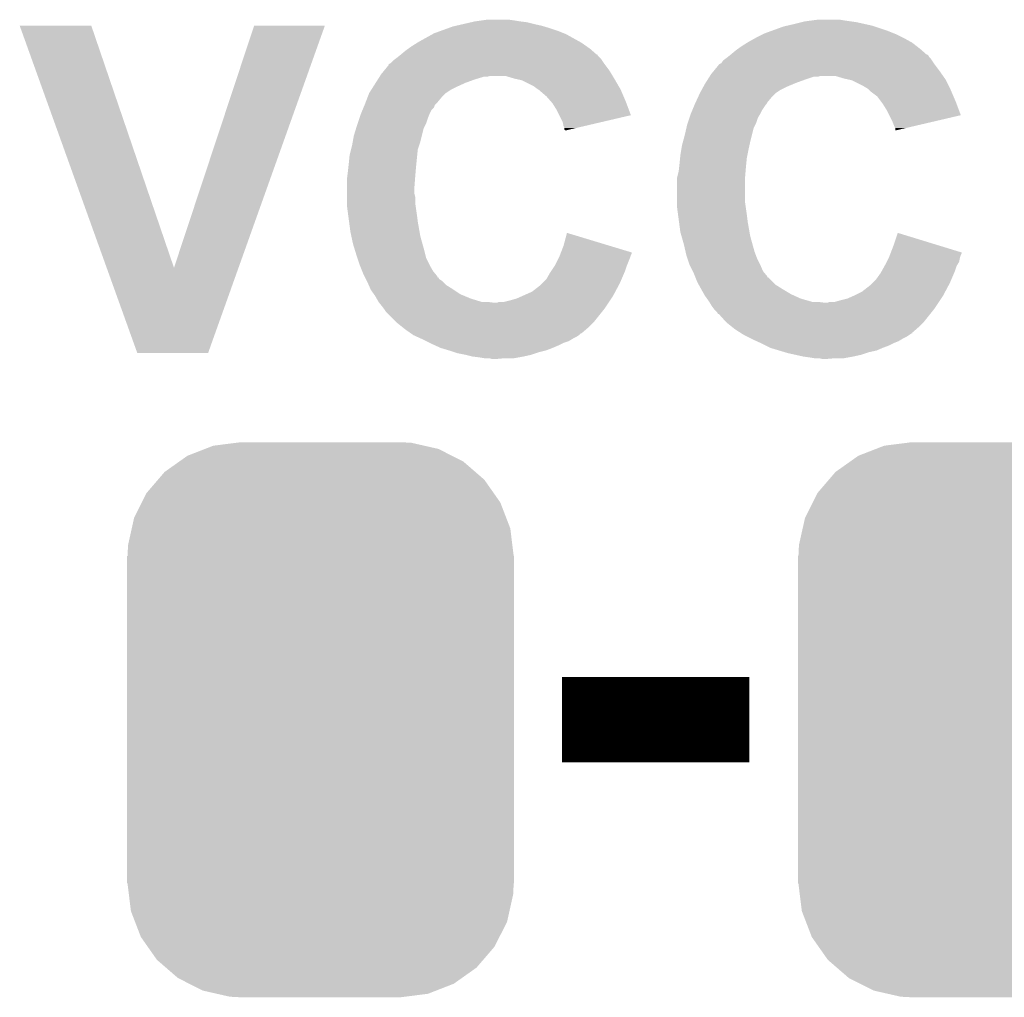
# Model space of a CAD drawing. Extents: x -1.3 to 24.2, y -3.9 to 39.2.
# Tile 13 of 34: x 8.5 to 11.5, y 6.5 to 9.5. Entities that reach past the tile are written whole.
import ezdxf

# ---------------------------------------------------------------- set-up
doc = ezdxf.new("R2010")
doc.units = 0
doc.layers.get('0').update_dxf_attribs({"linetype": 'CONTINUOUS'})
doc.layers.add('PRESSURE_26_CLICK_V100_GTO', color=14, linetype='CONTINUOUS')
doc.layers.add('PRESSURE_26_CLICK_V100_GTS', color=12, linetype='CONTINUOUS')

# ---------------------------------------------------------------- blocks, each defined once
blk = doc.blocks.new('CUSTOM_64')
for points in [[(-0.319682, 0.816338), (-0.251122, 0.82504), (0.308712, 0.816338), (0.27044, 0.82504)], [(-0.251122, 0.82504), (-0.23749, 0.82677), (0.27044, 0.82504), (0.23749, 0.82677)], [(-0.396894, 0.786286), (-0.344522, 0.80667), (0.391508, 0.786286), (0.351232, 0.80667)], [(-0.344522, 0.80667), (-0.319682, 0.816338), (0.351232, 0.80667), (0.308712, 0.816338)], [(-0.464512, 0.738408), (-0.420946, 0.769256), (0.460796, 0.738408), (0.425156, 0.769256)], [(-0.420946, 0.769256), (-0.396894, 0.786286), (0.425156, 0.769256), (0.391508, 0.786286)], [(-0.484594, 0.715032), (-0.464512, 0.738408), (0.4878, 0.715032), (0.460796, 0.738408)], [(-0.5185, 0.67556), (-0.484594, 0.715032), (0.515528, 0.67556), (0.4878, 0.715032)], [(-0.532704, 0.647234), (-0.5185, 0.67556), (0.535424, 0.647234), (0.515528, 0.67556)], [(-0.555636, 0.601496), (-0.532704, 0.647234), (0.55303, 0.601496), (0.535424, 0.647234)], [(-0.562694, 0.569912), (-0.555636, 0.601496), (0.565186, 0.569912), (0.55303, 0.601496)], [(-0.573704, 0.520636), (-0.562694, 0.569912), (0.571254, 0.520636), (0.565186, 0.569912)], [(-0.57531, 0.48768), (-0.573704, 0.520636), (0.57531, 0.48768), (0.571254, 0.520636)], [(-0.57658, -0.48768), (-0.57658, 0.48768), (0.57658, -0.48768), (0.57658, 0.48768)], [(-0.571252, -0.520636), (-0.57531, -0.48768), (0.573704, -0.520636), (0.57531, -0.48768)], [(-0.565186, -0.569912), (-0.571252, -0.520636), (0.562692, -0.569912), (0.573704, -0.520636)], [(-0.553028, -0.601496), (-0.565186, -0.569912), (0.555636, -0.601496), (0.562692, -0.569912)], [(-0.535424, -0.647234), (-0.553028, -0.601496), (0.532702, -0.647234), (0.555636, -0.601496)], [(-0.515526, -0.67556), (-0.535424, -0.647234), (0.5185, -0.67556), (0.532702, -0.647234)], [(-0.4878, -0.715032), (-0.515526, -0.67556), (0.484592, -0.715032), (0.5185, -0.67556)], [(-0.460794, -0.738408), (-0.4878, -0.715032), (0.464512, -0.738408), (0.484592, -0.715032)], [(-0.425156, -0.769256), (-0.460794, -0.738408), (0.420944, -0.769256), (0.464512, -0.738408)], [(-0.391506, -0.786286), (-0.425156, -0.769256), (0.396894, -0.786286), (0.420944, -0.769256)], [(-0.351232, -0.80667), (-0.391506, -0.786286), (0.34452, -0.80667), (0.396894, -0.786286)], [(-0.30871, -0.816338), (-0.351232, -0.80667), (0.319682, -0.816338), (0.34452, -0.80667)], [(-0.27044, -0.82504), (-0.30871, -0.816338), (0.25112, -0.82504), (0.319682, -0.816338)], [(-0.23749, -0.82677), (-0.27044, -0.82504), (0.23749, -0.82677), (0.25112, -0.82504)]]:
    blk.add_solid(points)

msp = doc.modelspace()

# ---------------------------------------------------------------- linework, layer by layer
at = {"layer": 'PRESSURE_26_CLICK_V100_GTO', "const_width": 0.254}
msp.add_lwpolyline([(10.14984, 7.366), (10.70864, 7.366)], dxfattribs=at)
at = {"layer": 'PRESSURE_26_CLICK_V100_GTO'}
for points in [[(9.89076, 9.44626), (9.90854, 9.4488), (10.02538, 9.44626), (10.01014, 9.4488)], [(9.90854, 9.4488), (9.926322, 9.45134), (10.01014, 9.4488), (9.992358, 9.45134)], [(10.873742, 9.44626), (10.892792, 9.4488), (11.0109, 9.44626), (10.99312, 9.4488)], [(10.892792, 9.4488), (10.911842, 9.45134), (10.99312, 9.4488), (10.977878, 9.45134)], [(8.534434, 9.433542), (8.534428, 9.433556), (8.747764, 9.433542), (8.534428, 9.433556)], [(8.793624, 8.712268), (8.534434, 9.433542), (8.994162, 8.712268), (8.747764, 9.433542)], [(8.994162, 8.712268), (9.232908, 9.43353), (9.18637, 8.712268), (9.44371, 9.43353)], [(9.232908, 9.43353), (9.232918, 9.43356), (9.44371, 9.43353), (9.232918, 9.43356)], [(9.768842, 9.4107), (9.789796, 9.41832), (10.156192, 9.4107), (10.13714, 9.41832)], [(9.789796, 9.41832), (9.810752, 9.42594), (10.13714, 9.41832), (10.11428, 9.42594)], [(9.810752, 9.42594), (9.824722, 9.43102), (10.11428, 9.42594), (10.097346, 9.43102)], [(9.824722, 9.43102), (9.835728, 9.43356), (10.097346, 9.43102), (10.088878, 9.43356)], [(9.835728, 9.43356), (9.85774, 9.43864), (10.088878, 9.43356), (10.06602, 9.43864)], [(9.85774, 9.43864), (9.879752, 9.44372), (10.06602, 9.43864), (10.0457, 9.44372)], [(9.879752, 9.44372), (9.89076, 9.44626), (10.0457, 9.44372), (10.02538, 9.44626)], [(10.754362, 9.4107), (10.775316, 9.41832), (11.13917, 9.4107), (11.12012, 9.41832)], [(10.775316, 9.41832), (10.810242, 9.43102), (11.12012, 9.41832), (11.082016, 9.43102)], [(10.810242, 9.43102), (10.821238, 9.433558), (11.082016, 9.43102), (11.0744, 9.433558)], [(10.821238, 9.433558), (10.84326, 9.43864), (11.0744, 9.433558), (11.051536, 9.43864)], [(10.84326, 9.43864), (10.86358, 9.44372), (11.051536, 9.43864), (11.028678, 9.44372)], [(10.86358, 9.44372), (10.873742, 9.44626), (11.028678, 9.44372), (11.0109, 9.44626)], [(9.72312, 9.385298), (9.76427, 9.40816), (10.203694, 9.385298), (10.162542, 9.40816)], [(9.76427, 9.40816), (9.768842, 9.4107), (10.162542, 9.40816), (10.156192, 9.4107)], [(10.7061, 9.385298), (10.724388, 9.39546), (11.18921, 9.385298), (11.17092, 9.39546)], [(10.724388, 9.39546), (10.72896, 9.398), (11.17092, 9.39546), (11.16584, 9.398)], [(10.72896, 9.398), (10.74928, 9.40816), (11.16584, 9.398), (11.14552, 9.40816)], [(10.74928, 9.40816), (10.754362, 9.4107), (11.14552, 9.40816), (11.13917, 9.4107)], [(9.66978, 9.3472), (9.68502, 9.3599), (10.253984, 9.3472), (10.23947, 9.3599)], [(9.68502, 9.3599), (9.692132, 9.36498), (10.23947, 9.3599), (10.233662, 9.36498)], [(9.692132, 9.36498), (9.7028, 9.3726), (10.233662, 9.36498), (10.222778, 9.3726)], [(9.7028, 9.3726), (9.719058, 9.38276), (10.222778, 9.3726), (10.208262, 9.38276)], [(9.719058, 9.38276), (9.72312, 9.385298), (10.208262, 9.38276), (10.203694, 9.385298)], [(10.65276, 9.3472), (10.668, 9.3599), (11.236964, 9.3472), (11.222448, 9.3599)], [(10.668, 9.3599), (10.675112, 9.36498), (11.222448, 9.3599), (11.21664, 9.36498)], [(10.675112, 9.36498), (10.68578, 9.3726), (11.21664, 9.36498), (11.206842, 9.3726)], [(10.68578, 9.3726), (10.702038, 9.38276), (11.206842, 9.3726), (11.193776, 9.38276)], [(10.702038, 9.38276), (10.7061, 9.385298), (11.193776, 9.38276), (11.18921, 9.385298)], [(9.639298, 9.321802), (9.646922, 9.32942), (10.275146, 9.321802), (10.270068, 9.32942)], [(9.646922, 9.32942), (9.653694, 9.3345), (10.270068, 9.32942), (10.26668, 9.3345)], [(9.653694, 9.3345), (9.65708, 9.33704), (10.26668, 9.3345), (10.26414, 9.33704)], [(9.65708, 9.33704), (9.666596, 9.344654), (10.26414, 9.33704), (10.256526, 9.344654)], [(9.666596, 9.344654), (9.66975, 9.347176), (10.256526, 9.344654), (10.25652, 9.347176)], [(9.66975, 9.347176), (9.66978, 9.3472), (10.25652, 9.347176), (10.253984, 9.3472)], [(10.624818, 9.321804), (10.629902, 9.329422), (11.258124, 9.321804), (11.253046, 9.329422)], [(10.629902, 9.329422), (10.636672, 9.3345), (11.253046, 9.329422), (11.24966, 9.3345)], [(10.636672, 9.3345), (10.64006, 9.33704), (11.24966, 9.3345), (11.247122, 9.33704)], [(10.64006, 9.33704), (10.643236, 9.339582), (11.247122, 9.33704), (11.244582, 9.339582)], [(10.643236, 9.339582), (10.64958, 9.344656), (11.244582, 9.339582), (11.242042, 9.344656)], [(10.64958, 9.344656), (10.652752, 9.347194), (11.242042, 9.344656), (11.239506, 9.347194)], [(10.652752, 9.347194), (10.65276, 9.3472), (11.239506, 9.347194), (11.236964, 9.3472)], [(9.619668, 9.298938), (9.63422, 9.316724), (10.292082, 9.298938), (10.278744, 9.316724)], [(9.63422, 9.316724), (9.634234, 9.31926), (10.278744, 9.316724), (10.27684, 9.31926)], [(9.634234, 9.31926), (9.634236, 9.319266), (10.27684, 9.31926), (10.276836, 9.319266)], [(9.634236, 9.319266), (9.639298, 9.321802), (10.276836, 9.319266), (10.275146, 9.321802)], [(10.602652, 9.29894), (10.617198, 9.316718), (11.27506, 9.29894), (11.261728, 9.316718)], [(10.617198, 9.316718), (10.61974, 9.31926), (11.261728, 9.316718), (11.25982, 9.31926)], [(10.61974, 9.31926), (10.619744, 9.319262), (11.25982, 9.31926), (11.25982, 9.319262)], [(10.619744, 9.319262), (10.624818, 9.321804), (11.25982, 9.319262), (11.258124, 9.321804)], [(9.595196, 9.26338), (9.601662, 9.273542), (9.862822, 9.26338), (9.89076, 9.273542)], [(9.601662, 9.273542), (9.60651, 9.28116), (9.89076, 9.273542), (9.916156, 9.28116)], [(9.60651, 9.28116), (9.608126, 9.2837), (9.926318, 9.28116), (9.936478, 9.2837)], [(9.608126, 9.2837), (9.61136, 9.28878), (10.301226, 9.2837), (10.298178, 9.28878)], [(9.61136, 9.28878), (9.619668, 9.298938), (10.298178, 9.28878), (10.292082, 9.298938)], [(10.007602, 9.27608), (9.982198, 9.2837), (10.305798, 9.27608), (10.301226, 9.2837)], [(10.019036, 9.27354), (10.007602, 9.27608), (10.30732, 9.27354), (10.305798, 9.27608)], [(10.030458, 9.271002), (10.019036, 9.27354), (10.308802, 9.271002), (10.30732, 9.27354)], [(10.066018, 9.25322), (10.030458, 9.271002), (10.319174, 9.25322), (10.308802, 9.271002)], [(10.578176, 9.26338), (10.58464, 9.27354), (10.848342, 9.26338), (10.87628, 9.27354)], [(10.58464, 9.27354), (10.589488, 9.281158), (10.87628, 9.27354), (10.899138, 9.281158)], [(10.589488, 9.281158), (10.58949, 9.28116), (10.899138, 9.281158), (10.911836, 9.28116)], [(10.58949, 9.28116), (10.591106, 9.283698), (10.911836, 9.28116), (10.919458, 9.283698)], [(10.591106, 9.2837), (10.59434, 9.28878), (11.285728, 9.2837), (11.282172, 9.28878)], [(10.591106, 9.283698), (10.591106, 9.2837), (10.919458, 9.283698), (10.965178, 9.2837)], [(10.59434, 9.28878), (10.602652, 9.29894), (11.282172, 9.28878), (11.27506, 9.29894)], [(10.990582, 9.27608), (10.965178, 9.2837), (11.291062, 9.27608), (11.285728, 9.2837)], [(11.002024, 9.273538), (10.990582, 9.27608), (11.29284, 9.273538), (11.291062, 9.27608)], [(11.013438, 9.271002), (11.002024, 9.273538), (11.29411, 9.271002), (11.29284, 9.273538)], [(11.049, 9.25322), (11.013438, 9.271002), (11.303, 9.25322), (11.29411, 9.271002)], [(9.575802, 9.2329), (9.582264, 9.243058), (9.8044, 9.2329), (9.819638, 9.243058)], [(9.582264, 9.243058), (9.587114, 9.25068), (9.819638, 9.243058), (9.83488, 9.25068)], [(9.587114, 9.25068), (9.595196, 9.26338), (9.83488, 9.25068), (9.862822, 9.26338)], [(10.07618, 9.2456), (10.066018, 9.25322), (10.323618, 9.2456), (10.319174, 9.25322)], [(10.079994, 9.243058), (10.07618, 9.2456), (10.3251, 9.243058), (10.323618, 9.2456)], [(10.0838, 9.24052), (10.079994, 9.243058), (10.326188, 9.24052), (10.3251, 9.243058)], [(10.56132, 9.2329), (10.56686, 9.243058), (10.78738, 9.2329), (10.802618, 9.243058)], [(10.56686, 9.243058), (10.571018, 9.25068), (10.802618, 9.243058), (10.81786, 9.25068)], [(10.571018, 9.25068), (10.57656, 9.26084), (10.81786, 9.25068), (10.842244, 9.26084)], [(10.57656, 9.26084), (10.578176, 9.26338), (10.842244, 9.26084), (10.848342, 9.26338)], [(11.061698, 9.245602), (11.049, 9.25322), (11.30681, 9.245602), (11.303, 9.25322)], [(11.064242, 9.24306), (11.061698, 9.245602), (11.30808, 9.24306), (11.30681, 9.245602)], [(11.06932, 9.237982), (11.064242, 9.24306), (11.310258, 9.237982), (11.30808, 9.24306)], [(9.565054, 9.204962), (9.570916, 9.2202), (9.779002, 9.204962), (9.7917, 9.2202)], [(9.570916, 9.2202), (9.5758, 9.232898), (9.7917, 9.2202), (9.804398, 9.232898)], [(9.5758, 9.232898), (9.575802, 9.2329), (9.804398, 9.232898), (9.8044, 9.2329)], [(10.08634, 9.237978), (10.0838, 9.24052), (10.327278, 9.237978), (10.326188, 9.24052)], [(10.10412, 9.222742), (10.08634, 9.237978), (10.333808, 9.222742), (10.327278, 9.237978)], [(10.117458, 9.2075), (10.10412, 9.222742), (10.34034, 9.2075), (10.333808, 9.222742)], [(10.548422, 9.204956), (10.555458, 9.2202), (10.761978, 9.204956), (10.77468, 9.2202)], [(10.555458, 9.2202), (10.561318, 9.232898), (10.77468, 9.2202), (10.787378, 9.232898)], [(10.561318, 9.232898), (10.56132, 9.2329), (10.787378, 9.232898), (10.78738, 9.2329)], [(11.089638, 9.222742), (11.06932, 9.237982), (11.316788, 9.222742), (11.310258, 9.237982)], [(11.10107, 9.2075), (11.089638, 9.222742), (11.32332, 9.2075), (11.316788, 9.222742)], [(9.55569, 9.182096), (9.558866, 9.18972), (9.761218, 9.182096), (9.768836, 9.18972)], [(9.558866, 9.18972), (9.56204, 9.197336), (9.768836, 9.18972), (9.77138, 9.197336)], [(9.56204, 9.197336), (9.5631, 9.19988), (9.77138, 9.197336), (9.773922, 9.19988)], [(9.5631, 9.19988), (9.565054, 9.204962), (9.773922, 9.19988), (9.779002, 9.204962)], [(10.1219, 9.202422), (10.117458, 9.2075), (10.342242, 9.202422), (10.34034, 9.2075)], [(10.1346, 9.182098), (10.1219, 9.202422), (10.34985, 9.182098), (10.342242, 9.202422)], [(10.53867, 9.182098), (10.54502, 9.19734), (10.74674, 9.182098), (10.7569, 9.19734)], [(10.54502, 9.19734), (10.54608, 9.19988), (10.7569, 9.19734), (10.759436, 9.19988)], [(10.54608, 9.199882), (10.548422, 9.204956), (10.759438, 9.199882), (10.761978, 9.204956)], [(10.54608, 9.19988), (10.54608, 9.199882), (10.759436, 9.19988), (10.759438, 9.199882)], [(11.10488, 9.202418), (11.10107, 9.2075), (11.325224, 9.202418), (11.32332, 9.2075)], [(11.11758, 9.182098), (11.10488, 9.202418), (11.33283, 9.182098), (11.325224, 9.202418)], [(9.541932, 9.144), (9.547014, 9.159242), (9.74598, 9.144), (9.75106, 9.159242)], [(9.547014, 9.159242), (9.5504, 9.169398), (9.75106, 9.159242), (9.755122, 9.169398)], [(9.5504, 9.169398), (9.551458, 9.17194), (9.755122, 9.169398), (9.75614, 9.17194)], [(9.551458, 9.17194), (9.55569, 9.182096), (9.75614, 9.17194), (9.761218, 9.182096)], [(10.142222, 9.166854), (10.1346, 9.182098), (10.355554, 9.166854), (10.34985, 9.182098)], [(10.152378, 9.146542), (10.142222, 9.166854), (10.268644, 9.146542), (10.355554, 9.166854)], [(10.524914, 9.144), (10.529994, 9.159242), (10.72896, 9.144), (10.73404, 9.159242)], [(10.529994, 9.159242), (10.53338, 9.169398), (10.73404, 9.159242), (10.740132, 9.169398)], [(10.53338, 9.169398), (10.534438, 9.171942), (10.740132, 9.169398), (10.74166, 9.171942)], [(10.534438, 9.171942), (10.53867, 9.182098), (10.74166, 9.171942), (10.74674, 9.182098)], [(11.125204, 9.166854), (11.11758, 9.182098), (11.338534, 9.166854), (11.33283, 9.182098)], [(11.13536, 9.14654), (11.125204, 9.166854), (11.251578, 9.14654), (11.338534, 9.166854)], [(9.53008, 9.105902), (9.537112, 9.128758), (9.732644, 9.105902), (9.738358, 9.128758)], [(9.537112, 9.128758), (9.54024, 9.13892), (9.738358, 9.128758), (9.743438, 9.13892)], [(9.54024, 9.13892), (9.541932, 9.144), (9.743438, 9.13892), (9.74598, 9.144)], [(10.15492, 9.133842), (10.152378, 9.146542), (10.214304, 9.133842), (10.268644, 9.146542)], [(10.157458, 9.128764), (10.15492, 9.133842), (10.192578, 9.128764), (10.214304, 9.133842)], [(10.15746, 9.123684), (10.157458, 9.128764), (10.170842, 9.123684), (10.192578, 9.128764)], [(10.5156, 9.1059), (10.520874, 9.128758), (10.715624, 9.1059), (10.721338, 9.128758)], [(10.520874, 9.128758), (10.52322, 9.138918), (10.721338, 9.128758), (10.726418, 9.138918)], [(10.52322, 9.138918), (10.524914, 9.144), (10.726418, 9.138918), (10.72896, 9.144)], [(11.14044, 9.13384), (11.13536, 9.14654), (11.197214, 9.13384), (11.251578, 9.14654)], [(11.142978, 9.128764), (11.14044, 9.13384), (11.175486, 9.128764), (11.197214, 9.13384)], [(11.14298, 9.12117), (11.142978, 9.128764), (11.14298, 9.12117), (11.175486, 9.128764)], [(9.526846, 9.088122), (9.53008, 9.105902), (9.7282, 9.088122), (9.732644, 9.105902)], [(10.159992, 9.121148), (10.15746, 9.123684), (10.159992, 9.121148), (10.170842, 9.123684)], [(10.51075, 9.08812), (10.5156, 9.1059), (10.71118, 9.08812), (10.715624, 9.1059)], [(9.51738, 9.04748), (9.521824, 9.065258), (9.718802, 9.04748), (9.72058, 9.065258)], [(9.521824, 9.065258), (9.525, 9.07796), (9.72058, 9.065258), (9.724812, 9.07796)], [(9.525, 9.07796), (9.526846, 9.088122), (9.724812, 9.07796), (9.7282, 9.088122)], [(10.5029, 9.04748), (10.505862, 9.06526), (10.702542, 9.04748), (10.7061, 9.06526)], [(10.505862, 9.06526), (10.50798, 9.077962), (10.7061, 9.06526), (10.708922, 9.077962)], [(10.50798, 9.077962), (10.51075, 9.08812), (10.708922, 9.077962), (10.71118, 9.08812)], [(9.51484, 9.02208), (9.51738, 9.04748), (9.716262, 9.02208), (9.718802, 9.04748)], [(10.50036, 9.02208), (10.502138, 9.039862), (10.69924, 9.02208), (10.70102, 9.039862)], [(10.502138, 9.039862), (10.5029, 9.04748), (10.70102, 9.039862), (10.702542, 9.04748)], [(9.5123, 8.99922), (9.513992, 9.01446), (9.71423, 8.99922), (9.7155, 9.01446)], [(9.513992, 9.01446), (9.51484, 9.02208), (9.7155, 9.01446), (9.716262, 9.02208)], [(10.49782, 8.999222), (10.499512, 9.01446), (10.69721, 8.999222), (10.69848, 9.01446)], [(10.499512, 9.01446), (10.50036, 9.02208), (10.69848, 9.01446), (10.69924, 9.02208)], [(9.50976, 8.9789), (9.510394, 8.98398), (9.712568, 8.9789), (9.71296, 8.98398)], [(9.50976, 8.950962), (9.50976, 8.9789), (9.71042, 8.950962), (9.712568, 8.9789)], [(9.510394, 8.98398), (9.5123, 8.99922), (9.71296, 8.98398), (9.71423, 8.99922)], [(10.49274, 8.978902), (10.49401, 8.983982), (10.69594, 8.978902), (10.69594, 8.983982)], [(10.49274, 8.90524), (10.49274, 8.978902), (10.69594, 8.90524), (10.69594, 8.978902)], [(10.49401, 8.983982), (10.49782, 8.999222), (10.69594, 8.983982), (10.69721, 8.999222)], [(9.50976, 8.933178), (9.50976, 8.950962), (9.71042, 8.933178), (9.71042, 8.950962)], [(9.50976, 8.923018), (9.50976, 8.933178), (9.71296, 8.923018), (9.71042, 8.933178)], [(9.50976, 8.90524), (9.50976, 8.923018), (9.71296, 8.90524), (9.71296, 8.923018)], [(9.50976, 8.895082), (9.50976, 8.90524), (9.714412, 8.895082), (9.71296, 8.90524)], [(9.513148, 8.86968), (9.50976, 8.895082), (9.71804, 8.86968), (9.714412, 8.895082)], [(10.49274, 8.895082), (10.49274, 8.90524), (10.697392, 8.895082), (10.69594, 8.90524)], [(10.496128, 8.86968), (10.49274, 8.895082), (10.70102, 8.86968), (10.697392, 8.895082)], [(9.515858, 8.84936), (9.513148, 8.86968), (9.72058, 8.84936), (9.71804, 8.86968)], [(10.498838, 8.84936), (10.496128, 8.86968), (10.70356, 8.84936), (10.70102, 8.86968)], [(9.51992, 8.81888), (9.515858, 8.84936), (9.72596, 8.81888), (9.72058, 8.84936)], [(10.5029, 8.818882), (10.498838, 8.84936), (10.70894, 8.818882), (10.70356, 8.84936)], [(9.522642, 8.80618), (9.51992, 8.81888), (9.7282, 8.80618), (9.72596, 8.81888)], [(9.52754, 8.78332), (9.522642, 8.80618), (9.73455, 8.78332), (9.7282, 8.80618)], [(10.15492, 8.77824), (10.165104, 8.816334), (10.29094, 8.77824), (10.165104, 8.816334)], [(10.50653, 8.80618), (10.5029, 8.818882), (10.71118, 8.80618), (10.70894, 8.818882)], [(10.51306, 8.78332), (10.50653, 8.80618), (10.71753, 8.78332), (10.71118, 8.80618)], [(11.1379, 8.778238), (11.150622, 8.816336), (11.274812, 8.778238), (11.150622, 8.816336)], [(9.534574, 8.76046), (9.52754, 8.78332), (9.7409, 8.76046), (9.73455, 8.78332)], [(10.147096, 8.757902), (10.15492, 8.77824), (10.35812, 8.757902), (10.29094, 8.77824)], [(10.518338, 8.76046), (10.51306, 8.78332), (10.72388, 8.76046), (10.71753, 8.78332)], [(11.130076, 8.757902), (11.1379, 8.778238), (11.3411, 8.757902), (11.274812, 8.778238)], [(9.5377, 8.7503), (9.534574, 8.76046), (9.74344, 8.7503), (9.7409, 8.76046)], [(9.541088, 8.740138), (9.5377, 8.7503), (9.74598, 8.740138), (9.74344, 8.7503)], [(10.12952, 8.719822), (10.140948, 8.74268), (10.343896, 8.719822), (10.35304, 8.74268)], [(10.140948, 8.74268), (10.14222, 8.74522), (10.35304, 8.74268), (10.353886, 8.74522)], [(10.14222, 8.74522), (10.144172, 8.750298), (10.353886, 8.74522), (10.35558, 8.750298)], [(10.144172, 8.750298), (10.146126, 8.755376), (10.35558, 8.750298), (10.358118, 8.755376)], [(10.146126, 8.755376), (10.147096, 8.757902), (10.358118, 8.755376), (10.35812, 8.757902)], [(10.520682, 8.7503), (10.518338, 8.76046), (10.72769, 8.7503), (10.72388, 8.76046)], [(10.52407, 8.74014), (10.520682, 8.7503), (10.7315, 8.74014), (10.72769, 8.7503)], [(11.117578, 8.729978), (11.123928, 8.742678), (11.33348, 8.729978), (11.33602, 8.742678)], [(11.123928, 8.742678), (11.1252, 8.74522), (11.33602, 8.742678), (11.336866, 8.74522)], [(11.1252, 8.74522), (11.127152, 8.750298), (11.336866, 8.74522), (11.33856, 8.750298)], [(11.127152, 8.750298), (11.129106, 8.755376), (11.33856, 8.750298), (11.341098, 8.755376)], [(11.129106, 8.755376), (11.130076, 8.757902), (11.341098, 8.755376), (11.3411, 8.757902)], [(9.54786, 8.719822), (9.541088, 8.740138), (9.75614, 8.719822), (9.74598, 8.740138)], [(9.54786, 8.719818), (9.54786, 8.719822), (9.756144, 8.719818), (9.75614, 8.719822)], [(9.554972, 8.702044), (9.54786, 8.719818), (9.7663, 8.702044), (9.756144, 8.719818)], [(10.117666, 8.702042), (10.127826, 8.717282), (10.3378, 8.702042), (10.34288, 8.717282)], [(10.127826, 8.717282), (10.12952, 8.719822), (10.34288, 8.717282), (10.343896, 8.719822)], [(10.53084, 8.719822), (10.52407, 8.74014), (10.74166, 8.719822), (10.7315, 8.74014)], [(10.530842, 8.71982), (10.53084, 8.719822), (10.74166, 8.71982), (10.74166, 8.719822)], [(10.53973, 8.702042), (10.530842, 8.71982), (10.749282, 8.702042), (10.74166, 8.71982)], [(11.102624, 8.702042), (11.11109, 8.717282), (11.32078, 8.702042), (11.32586, 8.717282)], [(11.11109, 8.717282), (11.1125, 8.71982), (11.32586, 8.717282), (11.327382, 8.71982)], [(11.1125, 8.71982), (11.117578, 8.729978), (11.327382, 8.71982), (11.33348, 8.729978)], [(8.884916, 8.458218), (8.793624, 8.712268), (9.095728, 8.458218), (9.18637, 8.712268)], [(9.55802, 8.69442), (9.554972, 8.702044), (9.77265, 8.69442), (9.7663, 8.702044)], [(9.561832, 8.686796), (9.55802, 8.69442), (9.779, 8.686796), (9.77265, 8.69442)], [(9.5631, 8.68426), (9.561832, 8.686796), (9.779024, 8.68426), (9.779, 8.686796)], [(9.563108, 8.684244), (9.5631, 8.68426), (9.781546, 8.684244), (9.779024, 8.68426)], [(9.56564, 8.679182), (9.563108, 8.684244), (9.784084, 8.679182), (9.781546, 8.684244)], [(10.104122, 8.679182), (10.11428, 8.69696), (10.328002, 8.679182), (10.335622, 8.69696)], [(10.11428, 8.69696), (10.117666, 8.702042), (10.335622, 8.69696), (10.3378, 8.702042)], [(10.54354, 8.69442), (10.53973, 8.702042), (10.755632, 8.69442), (10.749282, 8.702042)], [(10.54659, 8.686796), (10.54354, 8.69442), (10.76198, 8.686796), (10.755632, 8.69442)], [(10.547604, 8.68426), (10.54659, 8.686796), (10.762004, 8.68426), (10.76198, 8.686796)], [(10.547608, 8.684254), (10.547604, 8.68426), (10.764526, 8.684254), (10.762004, 8.68426)], [(10.5537, 8.66902), (10.547608, 8.684254), (10.779762, 8.66902), (10.764526, 8.684254)], [(11.0871, 8.67918), (11.099802, 8.69696), (11.310982, 8.67918), (11.318602, 8.69696)], [(11.099802, 8.69696), (11.102624, 8.702042), (11.318602, 8.69696), (11.32078, 8.702042)], [(9.568182, 8.674098), (9.56564, 8.679182), (9.791702, 8.674098), (9.784084, 8.679182)], [(9.57072, 8.66902), (9.568182, 8.674098), (9.796782, 8.66902), (9.791702, 8.674098)], [(9.574108, 8.6614), (9.57072, 8.66902), (9.804402, 8.6614), (9.796782, 8.66902)], [(9.579752, 8.6487), (9.574108, 8.6614), (9.82472, 8.6487), (9.804402, 8.6614)], [(10.060938, 8.641082), (10.0838, 8.658862), (10.309014, 8.641082), (10.318496, 8.658862)], [(10.0838, 8.658862), (10.091418, 8.66648), (10.318496, 8.658862), (10.32256, 8.66648)], [(10.091418, 8.66648), (10.104122, 8.679182), (10.32256, 8.66648), (10.328002, 8.679182)], [(10.557934, 8.6614), (10.5537, 8.66902), (10.787382, 8.6614), (10.779762, 8.66902)], [(10.56499, 8.6487), (10.557934, 8.6614), (10.8077, 8.6487), (10.787382, 8.6614)], [(11.043918, 8.641082), (11.06678, 8.658862), (11.291994, 8.641082), (11.301476, 8.658862)], [(11.06678, 8.658862), (11.074398, 8.66648), (11.301476, 8.658862), (11.30554, 8.66648)], [(11.074398, 8.66648), (11.0871, 8.67918), (11.30554, 8.66648), (11.310982, 8.67918)], [(9.58088, 8.646158), (9.579752, 8.6487), (9.828534, 8.646158), (9.82472, 8.6487)], [(9.589954, 8.63346), (9.58088, 8.646158), (9.847578, 8.63346), (9.828534, 8.646158)], [(9.59358, 8.628382), (9.589954, 8.63346), (9.859766, 8.628382), (9.847578, 8.63346)], [(9.597936, 8.62076), (9.59358, 8.628382), (9.878058, 8.62076), (9.859766, 8.628382)], [(10.015222, 8.62076), (10.032362, 8.62838), (10.29716, 8.62076), (10.30224, 8.62838)], [(10.032362, 8.62838), (10.060938, 8.641082), (10.30224, 8.62838), (10.309014, 8.641082)], [(10.5664, 8.64616), (10.56499, 8.6487), (10.811934, 8.64616), (10.8077, 8.6487)], [(10.573656, 8.63346), (10.5664, 8.64616), (10.833102, 8.63346), (10.811934, 8.64616)], [(10.576558, 8.62838), (10.573656, 8.63346), (10.844276, 8.62838), (10.833102, 8.63346)], [(10.582006, 8.620758), (10.576558, 8.62838), (10.86104, 8.620758), (10.844276, 8.62838)], [(11.000742, 8.62076), (11.017884, 8.62838), (11.28014, 8.62076), (11.28522, 8.62838)], [(11.017884, 8.62838), (11.0236, 8.63092), (11.28522, 8.62838), (11.286574, 8.63092)], [(11.0236, 8.63092), (11.043918, 8.641082), (11.286574, 8.63092), (11.291994, 8.641082)], [(9.603738, 8.610602), (9.597936, 8.62076), (9.911078, 8.610602), (9.878058, 8.62076)], [(9.60374, 8.6106), (9.603738, 8.610602), (9.911084, 8.6106), (9.911078, 8.610602)], [(9.605772, 8.60806), (9.60374, 8.6106), (9.949182, 8.60806), (9.92886, 8.6106)], [(9.6139, 8.5979), (9.605772, 8.60806), (10.28192, 8.5979), (10.288692, 8.60806)], [(9.619616, 8.59028), (9.6139, 8.5979), (10.27684, 8.59028), (10.28192, 8.5979)], [(9.949182, 8.60806), (9.956804, 8.608062), (10.288692, 8.60806), (10.288694, 8.608062)], [(9.956804, 8.608062), (9.961884, 8.6106), (10.288694, 8.608062), (10.290386, 8.6106)], [(9.977122, 8.6106), (9.99744, 8.61568), (10.290386, 8.6106), (10.293772, 8.61568)], [(9.99744, 8.61568), (10.015222, 8.62076), (10.293772, 8.61568), (10.29716, 8.62076)], [(10.589262, 8.6106), (10.582006, 8.620758), (10.896602, 8.6106), (10.86104, 8.620758)], [(10.590786, 8.60806), (10.589262, 8.6106), (10.934702, 8.60806), (10.91438, 8.6106)], [(10.596878, 8.597902), (10.590786, 8.60806), (11.2649, 8.597902), (11.271672, 8.60806)], [(10.602598, 8.59028), (10.596878, 8.597902), (11.25982, 8.59028), (11.2649, 8.597902)], [(10.934702, 8.60806), (10.939782, 8.608062), (11.271672, 8.60806), (11.271674, 8.608062)], [(10.939782, 8.608062), (10.947404, 8.6106), (11.271674, 8.608062), (11.273366, 8.6106)], [(10.962644, 8.6106), (10.98042, 8.61568), (11.273366, 8.6106), (11.276752, 8.61568)], [(10.98042, 8.61568), (11.000742, 8.62076), (11.276752, 8.61568), (11.28014, 8.62076)], [(9.62152, 8.58774), (9.619616, 8.59028), (10.274808, 8.58774), (10.27684, 8.59028)], [(9.6266, 8.58012), (9.62152, 8.58774), (10.268712, 8.58012), (10.274808, 8.58774)], [(9.65454, 8.55218), (9.6266, 8.58012), (10.24636, 8.55218), (10.268712, 8.58012)], [(10.6045, 8.587742), (10.602598, 8.59028), (11.257788, 8.587742), (11.25982, 8.59028)], [(10.612118, 8.580118), (10.6045, 8.587742), (11.25169, 8.580118), (11.257788, 8.587742)], [(10.614654, 8.575056), (10.612118, 8.580118), (11.24764, 8.575056), (11.25169, 8.580118)], [(10.617196, 8.57504), (10.614654, 8.575056), (11.247628, 8.57504), (11.24764, 8.575056)], [(10.637774, 8.55218), (10.617196, 8.57504), (11.22934, 8.55218), (11.247628, 8.57504)], [(9.65708, 8.54964), (9.65454, 8.55218), (10.24382, 8.54964), (10.24636, 8.55218)], [(9.67613, 8.5344), (9.65708, 8.54964), (10.22858, 8.5344), (10.24382, 8.54964)], [(10.64006, 8.54964), (10.637774, 8.55218), (11.2268, 8.54964), (11.22934, 8.55218)], [(10.65911, 8.5344), (10.64006, 8.54964), (11.21156, 8.5344), (11.2268, 8.54964)], [(9.68248, 8.52932), (9.67613, 8.5344), (10.222652, 8.52932), (10.22858, 8.5344)], [(9.696992, 8.519162), (9.68248, 8.52932), (10.2108, 8.519162), (10.222652, 8.52932)], [(9.700624, 8.51662), (9.696992, 8.519162), (10.208256, 8.51662), (10.2108, 8.519162)], [(9.700634, 8.516614), (9.700624, 8.51662), (10.205714, 8.516614), (10.208256, 8.51662)], [(9.707878, 8.511542), (9.700634, 8.516614), (10.200642, 8.511542), (10.205714, 8.516614)], [(9.707884, 8.51154), (9.707878, 8.511542), (10.20064, 8.51154), (10.200642, 8.511542)], [(9.719058, 8.50646), (9.707884, 8.51154), (10.193018, 8.50646), (10.20064, 8.51154)], [(10.66546, 8.52932), (10.65911, 8.5344), (11.205634, 8.52932), (11.21156, 8.5344)], [(10.681438, 8.519154), (10.66546, 8.52932), (11.19378, 8.519154), (11.205634, 8.52932)], [(10.68542, 8.51662), (10.681438, 8.519154), (11.193756, 8.51662), (11.19378, 8.519154)], [(10.685426, 8.516616), (10.68542, 8.51662), (11.191234, 8.516616), (11.193756, 8.51662)], [(10.6934, 8.511542), (10.685426, 8.516616), (11.183622, 8.511542), (11.191234, 8.516616)], [(10.703564, 8.50646), (10.6934, 8.511542), (11.175998, 8.50646), (11.183622, 8.511542)], [(9.730234, 8.50138), (9.719058, 8.50646), (10.182862, 8.50138), (10.193018, 8.50646)], [(9.73582, 8.49884), (9.730234, 8.50138), (10.178628, 8.49884), (10.182862, 8.50138)], [(9.74598, 8.49376), (9.73582, 8.49884), (10.170162, 8.49376), (10.178628, 8.49884)], [(9.75614, 8.48868), (9.74598, 8.49376), (10.15492, 8.48868), (10.170162, 8.49376)], [(9.76122, 8.48614), (9.75614, 8.48868), (10.14984, 8.48614), (10.15492, 8.48868)], [(9.772396, 8.48106), (9.76122, 8.48614), (10.13968, 8.48106), (10.14984, 8.48614)], [(9.78916, 8.47344), (9.772396, 8.48106), (10.1219, 8.47344), (10.13968, 8.48106)], [(10.713722, 8.50138), (10.703564, 8.50646), (11.165842, 8.50138), (11.175998, 8.50646)], [(10.7188, 8.49884), (10.713722, 8.50138), (11.161608, 8.49884), (11.165842, 8.50138)], [(10.729976, 8.49376), (10.7188, 8.49884), (11.153144, 8.49376), (11.161608, 8.49884)], [(10.741152, 8.48868), (10.729976, 8.49376), (11.14044, 8.48868), (11.153144, 8.49376)], [(10.74674, 8.48614), (10.741152, 8.48868), (11.13536, 8.48614), (11.14044, 8.48868)], [(10.7569, 8.48106), (10.74674, 8.48614), (11.1252, 8.48106), (11.13536, 8.48614)], [(10.77214, 8.47344), (10.7569, 8.48106), (11.10488, 8.47344), (11.1252, 8.48106)], [(9.095722, 8.4582), (8.884916, 8.458218), (9.095722, 8.4582), (9.095728, 8.458218)], [(9.81456, 8.46582), (9.78916, 8.47344), (10.101578, 8.46582), (10.1219, 8.47344)], [(9.829806, 8.46074), (9.81456, 8.46582), (10.081262, 8.46074), (10.101578, 8.46582)], [(9.83742, 8.458202), (9.829806, 8.46074), (10.073646, 8.458202), (10.081262, 8.46074)], [(9.86282, 8.45312), (9.83742, 8.458202), (10.058398, 8.45312), (10.073646, 8.458202)], [(9.88314, 8.44804), (9.86282, 8.45312), (10.03554, 8.44804), (10.058398, 8.45312)], [(10.797542, 8.46582), (10.77214, 8.47344), (11.087098, 8.46582), (11.10488, 8.47344)], [(10.814482, 8.460738), (10.797542, 8.46582), (11.06424, 8.460738), (11.087098, 8.46582)], [(10.822942, 8.4582), (10.814482, 8.460738), (11.056622, 8.4582), (11.06424, 8.460738)], [(10.845802, 8.45312), (10.822942, 8.4582), (11.041378, 8.45312), (11.056622, 8.4582)], [(10.868662, 8.44804), (10.845802, 8.45312), (11.01852, 8.44804), (11.041378, 8.45312)], [(9.90346, 8.4455), (9.88314, 8.44804), (10.021568, 8.4455), (10.03554, 8.44804)], [(9.918698, 8.44296), (9.90346, 8.4455), (10.007598, 8.44296), (10.021568, 8.4455)], [(9.941558, 8.440422), (9.933936, 8.44296), (9.951742, 8.440422), (9.97966, 8.44296)], [(9.951722, 8.44042), (9.941558, 8.440422), (9.951722, 8.44042), (9.951742, 8.440422)], [(10.88644, 8.4455), (10.868662, 8.44804), (11.004548, 8.4455), (11.01852, 8.44804)], [(10.901678, 8.44296), (10.88644, 8.4455), (10.990578, 8.44296), (11.004548, 8.4455)], [(10.927078, 8.44042), (10.916918, 8.44296), (10.934702, 8.44042), (10.96518, 8.44296)]]:
    msp.add_solid(points, dxfattribs=at)

# ---------------------------------------------------------------- block references
at = {"layer": 'PRESSURE_26_CLICK_V100_GTS'}
for p in [(9.43102, 7.366), (11.43, 7.366)]:
    msp.add_blockref('CUSTOM_64', p, dxfattribs=at)

doc.saveas('drawing.dxf')
